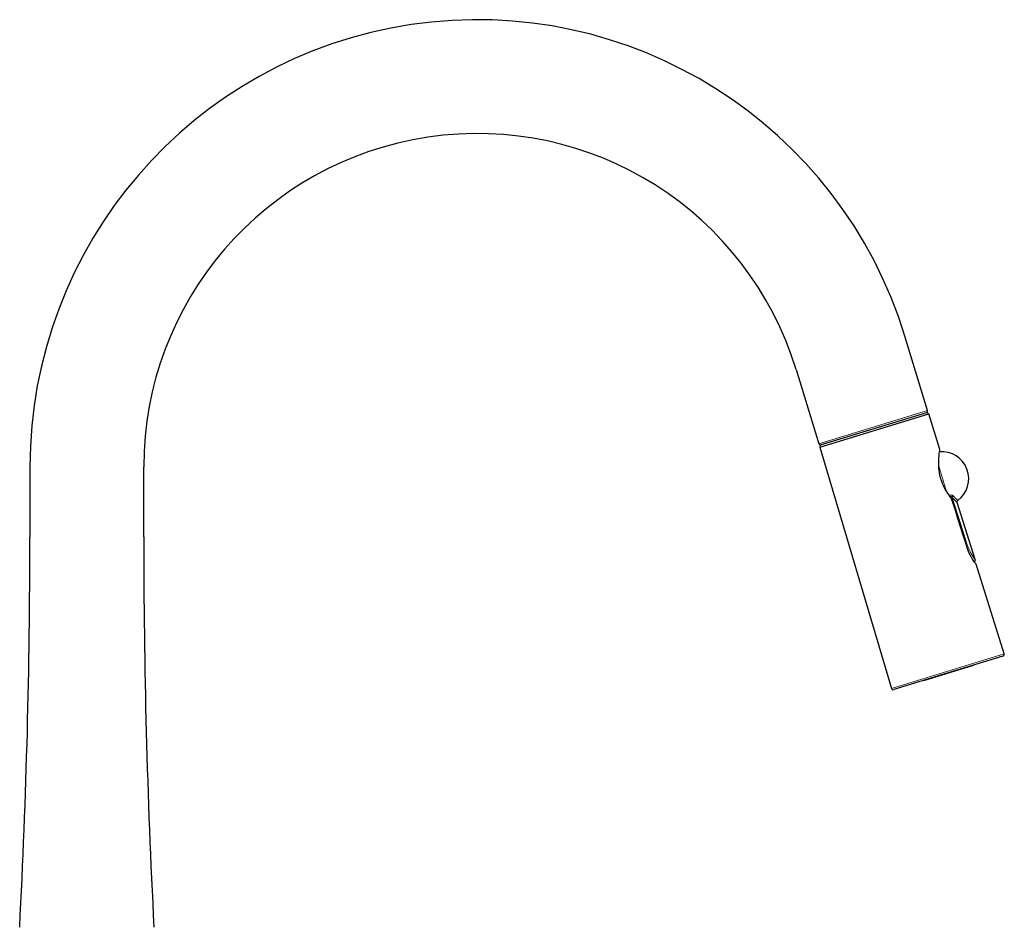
# Model space of a CAD drawing. Header units: millimetres. Extents: x 8 to 885, y 12 to 1032.
# Tile 24 of 24: x 621 to 885, y 789 to 1032. Entities that reach past the tile are written whole.
import ezdxf

# ---------------------------------------------------------------- set-up
doc = ezdxf.new("R2010")
doc.units = ezdxf.units.MM

msp = doc.modelspace()

# ---------------------------------------------------------------- linework, layer by layer
at = {"color": 7, "linetype": 'Continuous', "lineweight": 30}
for p, q in [((864.59, 927.06), (858.51, 946.95)), ((829.34, 938.03), (835.42, 918.14)), ((864.26, 926.44), (836.05, 917.81)), ((835.71, 917.19), (864.89, 926.11)), ((867.89, 916.57), (864.89, 926.11)), ((835.71, 917.19), (854.88, 852.57)), ((624, 911.9), (624, 893.2)), ((654.5, 893.2), (654.5, 911.9)), ((877.36, 887.08), (872.55, 902.38)), ((885.13, 861.82), (877.57, 885.83)), ((884.8, 861.19), (870.15, 856.71)), ((876.83, 858.65), (863.54, 854.59)), ((876.83, 858.65), (876.8, 858.75)), ((870.15, 856.71), (855.51, 852.24)), ((863.51, 854.68), (863.54, 854.59))]:
    msp.add_line(p, q, dxfattribs=at)
at = {"color": 8, "linetype": 'Continuous', "lineweight": 0}
for p, q in [((835.42, 918.14), (864.59, 927.06)), ((854.88, 852.57), (885.13, 861.82))]:
    msp.add_line(p, q, dxfattribs=at)
at = {"color": 8, "linetype": 'Continuous', "lineweight": 0, "flags": 128}
for points in [[(867.59, 912.13), (867.59, 912.12), (867.64, 911.96), (867.69, 911.79), (867.74, 911.63), (867.79, 911.46), (867.84, 911.29), (867.9, 911.12), (867.95, 910.94), (868, 910.77), (868.06, 910.59), (868.11, 910.41), (868.17, 910.23), (868.22, 910.05), (868.28, 909.87), (868.33, 909.69), (868.39, 909.51), (868.45, 909.32), (868.5, 909.14), (868.56, 908.96), (868.61, 908.77), (868.67, 908.59), (868.73, 908.41), (868.78, 908.22), (868.84, 908.04), (868.89, 907.86), (868.95, 907.68), (869, 907.5), (869.06, 907.32), (869.11, 907.14), (869.17, 906.96), (869.22, 906.78), (869.28, 906.61), (869.33, 906.43), (869.38, 906.26), (869.43, 906.09), (869.49, 905.92), (869.54, 905.76), (869.59, 905.59), (869.63, 905.46)], [(870.44, 904.25), (870.45, 904.25), (870.51, 904.28)], [(871.21, 903.69), (873.41, 896.73), (875.14, 891.26)]]:
    msp.add_lwpolyline(points, dxfattribs=at)
at = {"color": 7, "linetype": 'Continuous', "lineweight": 30, "flags": 128}
for points in [[(871.11, 903.02), (871.97, 900.31), (872.64, 898.18)], [(872.64, 898.18), (873.95, 894.02), (874.98, 890.74)]]:
    msp.add_lwpolyline(points, dxfattribs=at)
at = {"color": 7, "linetype": 'Continuous', "lineweight": 30}
for centre, radius, start, end in [((743.88, 911.9), 119.87, 17, 180), ((743.88, 911.9), 89.37, 17, 180), ((864.36, 925.95), 0.5, 17.4775, 107), ((864.11, 926.92), 0.5, 287, 17), ((835.9, 918.29), 0.5, 197, 287), ((836.24, 917.35), 0.5, 107, 196.5225), ((868.36, 908.73), 7.25, 306.9401, 94.4787), ((-1376, 893.2), 2000, 357, 0), ((2654.5, 893.2), 2000, 180, 183), ((884.65, 861.67), 0.5, 287, 17.4775), ((855.36, 852.71), 0.5, 196.5225, 287)]:
    msp.add_arc(centre, radius, start, end, dxfattribs=at)
at = {"color": 8, "linetype": 'Continuous', "lineweight": 0}
for centre, radius, start, end in [((883.96, 909.96), 14.6, 202.8973, 204.2325), ((871.77, 903.69), 0.562, 125.7649, 180.0644), ((895.03, 827.18), 67.1, 107.244, 107.4997)]:
    msp.add_arc(centre, radius, start, end, dxfattribs=at)
at = {"color": 7, "linetype": 'Continuous', "lineweight": 30}
for points, knots in [([(870.67, 903.93), (870.45, 904.22), (870.04, 904.78), (869.41, 905.78), (868.85, 906.86), (868.42, 907.9), (868.11, 908.84), (867.89, 909.68), (867.71, 910.65), (867.59, 911.74), (867.55, 912.89), (867.58, 913.94), (867.65, 914.84), (867.74, 915.58), (867.82, 916.13), (867.88, 916.5), (867.89, 916.55), (867.89, 916.57)], [0, 0, 0, 0, 0.074522, 0.145565, 0.215173, 0.285514, 0.332438, 0.379783, 0.428342, 0.499469, 0.571435, 0.643938, 0.714595, 0.785115, 0.857216, 0.929855, 1, 1, 1, 1]), ([(871.11, 903.02), (871.1, 903.06), (871.07, 903.15), (871.02, 903.27), (870.97, 903.4), (870.91, 903.52), (870.85, 903.64), (870.79, 903.74), (870.73, 903.84), (870.69, 903.9), (870.67, 903.93)], [0, 0, 0, 0, 0.123799, 0.247605, 0.372607, 0.499962, 0.626501, 0.751291, 0.875422, 1, 1, 1, 1]), ([(872.55, 902.38), (872.54, 902.4), (872.53, 902.42), (872.53, 902.46), (872.52, 902.5), (872.52, 902.53), (872.52, 902.57), (872.53, 902.62), (872.54, 902.66), (872.55, 902.71), (872.57, 902.76), (872.6, 902.8), (872.63, 902.85), (872.67, 902.89), (872.71, 902.92), (872.72, 902.93)], [0, 0, 0, 0, 0.078143, 0.143884, 0.196196, 0.236303, 0.314804, 0.395785, 0.456939, 0.534968, 0.629658, 0.711082, 0.800659, 0.897396, 1, 1, 1, 1]), ([(877.57, 885.83), (877.56, 885.85), (877.53, 885.88), (877.33, 886.16), (877.02, 886.59), (876.64, 887.19), (876.2, 887.92), (875.76, 888.77), (875.33, 889.72), (875.1, 890.41), (874.98, 890.74)], [0, 0, 0, 0, 0.121993, 0.24772, 0.373925, 0.499163, 0.624741, 0.749804, 0.875985, 1, 1, 1, 1]), ([(877.11, 886.48), (877.12, 886.49), (877.15, 886.51), (877.19, 886.53), (877.23, 886.57), (877.26, 886.6), (877.29, 886.64), (877.31, 886.67), (877.34, 886.71), (877.36, 886.77), (877.38, 886.83), (877.39, 886.89), (877.39, 886.95), (877.38, 887.02), (877.37, 887.06), (877.36, 887.08)], [0, 0, 0, 0, 0.068918, 0.142055, 0.208307, 0.284662, 0.346307, 0.398274, 0.463728, 0.544948, 0.641162, 0.722308, 0.810065, 0.903145, 1, 1, 1, 1])]:
    msp.add_open_spline(points, degree=3, knots=knots, dxfattribs=at)
at = {"color": 8, "linetype": 'Continuous', "lineweight": 0}
for points, knots in [([(870.51, 904.28), (870.56, 904.3), (870.64, 904.33), (870.78, 904.36), (870.92, 904.37), (871.05, 904.36), (871.16, 904.33), (871.27, 904.28), (871.37, 904.22), (871.42, 904.17), (871.45, 904.15)], [0, 0, 0, 0, 0.118821, 0.235614, 0.355082, 0.481634, 0.605546, 0.731618, 0.862352, 1, 1, 1, 1]), ([(871.21, 903.69), (871.18, 903.74), (871.12, 903.82), (871.03, 903.91), (870.96, 903.96), (870.89, 903.99), (870.81, 904.01), (870.72, 904), (870.67, 903.98), (870.65, 903.97)], [0, 0, 0, 0, 0.288416, 0.426281, 0.555904, 0.67568, 0.786136, 0.891349, 1, 1, 1, 1]), ([(872.54, 902.38), (872.53, 902.4), (872.49, 902.43), (872.21, 902.68), (871.79, 903.08), (871.4, 903.49), (871.21, 903.69)], [0, 0, 0, 0, 0.253925, 0.501116, 0.747586, 1, 1, 1, 1]), ([(871.45, 904.15), (871.56, 904.03), (871.79, 903.79), (872.07, 903.52), (872.3, 903.31), (872.45, 903.17), (872.54, 903.09), (872.6, 903.03), (872.65, 902.99), (872.68, 902.96), (872.71, 902.94), (872.72, 902.94), (872.73, 902.93), (872.72, 902.93), (872.72, 902.93)], [0, 0, 0, 0, 0.155874, 0.302997, 0.441234, 0.570477, 0.640277, 0.707107, 0.77096, 0.831837, 0.889741, 0.94468, 0.996665, 1, 1, 1, 1]), ([(875.14, 891.26), (875.23, 890.97), (875.38, 890.53), (875.62, 889.98), (875.87, 889.45), (876.2, 888.83), (876.57, 888.21), (876.9, 887.72), (877.16, 887.36), (877.31, 887.15), (877.38, 887.06), (877.36, 887.08), (877.36, 887.08)], [0, 0, 0, 0, 0.122132, 0.184707, 0.249206, 0.374907, 0.499948, 0.623909, 0.749847, 0.875648, 0.999557, 1, 1, 1, 1])]:
    msp.add_open_spline(points, degree=3, knots=knots, dxfattribs=at)

doc.saveas('drawing.dxf')
